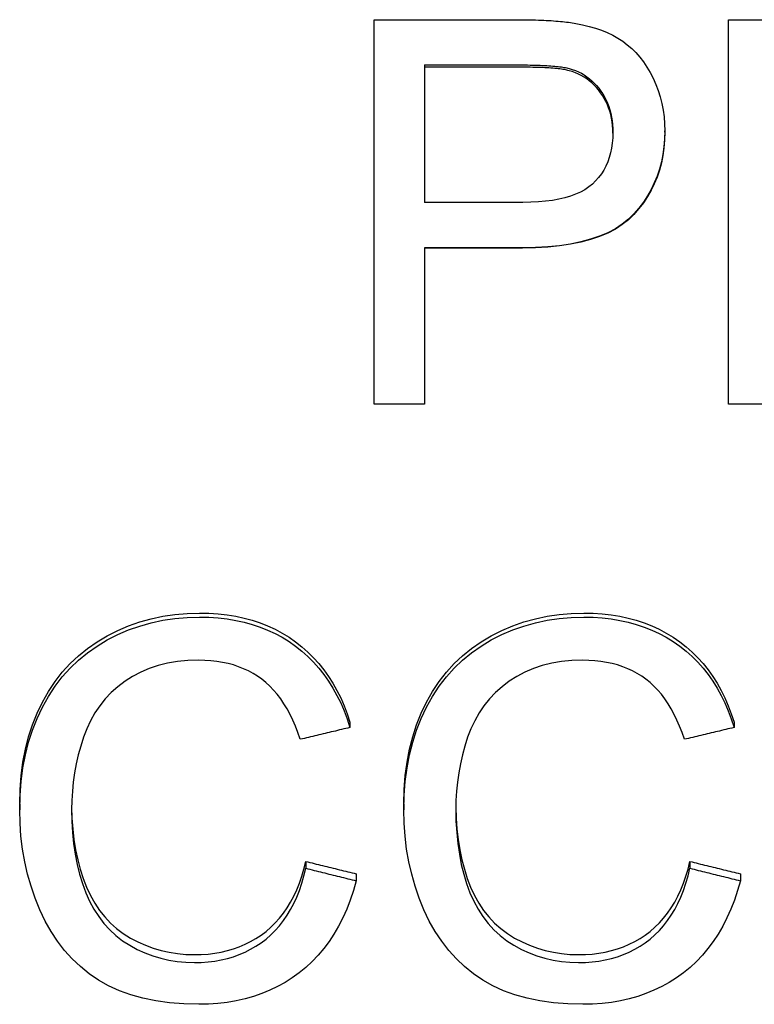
# Model space of a CAD drawing. Header units: millimetres. Extents: x 180 to 491, y 4 to 406.
# Tile 3 of 16: x 223 to 236, y 160 to 179. Entities that reach past the tile are written whole.
import ezdxf

# ---------------------------------------------------------------- set-up
doc = ezdxf.new("R2010")
doc.units = ezdxf.units.MM
doc.layers.add('DETAIL', color=2, linetype='Continuous')

msp = doc.modelspace()

# ---------------------------------------------------------------- linework, layer by layer
at = {"layer": 'DETAIL'}
for p, q in [((229.359, 178.598), (232, 178.598)), ((229.359, 171.527), (229.359, 178.598)), ((235.879, 178.598), (236.829, 178.598)), ((235.879, 171.527), (235.879, 178.598)), ((230.288, 177.765), (230.288, 175.238)), ((230.288, 177.765), (232.08, 177.765)), ((232.08, 177.724), (230.288, 177.724)), ((234.705, 176.527), (234.705, 176.554)), ((232.096, 175.238), (230.288, 175.238)), ((230.288, 174.402), (230.288, 171.527)), ((232.086, 174.402), (230.288, 174.402)), ((232.086, 174.399), (230.288, 174.399)), ((230.288, 171.527), (229.359, 171.527)), ((236.765, 171.527), (235.879, 171.527)), ((228.914, 165.677), (228.914, 165.581)), ((235.978, 165.677), (235.978, 165.581)), ((222.842, 164.18), (222.842, 164.067)), ((229.906, 164.18), (229.906, 164.067)), ((228.103, 163.119), (228.103, 162.993)), ((235.167, 163.119), (235.167, 162.993)), ((229.031, 162.892), (229.031, 162.763)), ((236.095, 162.892), (236.095, 162.763))]:
    msp.add_line(p, q, dxfattribs=at)
at = {"layer": 'DETAIL', "flags": 128}
for points in [[(232, 178.598), (232.058, 178.598), (232.115, 178.598), (232.17, 178.597), (232.224, 178.596), (232.277, 178.595), (232.329, 178.594), (232.38, 178.592), (232.43, 178.59), (232.478, 178.588), (232.525, 178.586), (232.572, 178.584), (232.617, 178.581), (232.661, 178.578), (232.703, 178.574), (232.745, 178.571), (232.785, 178.567), (232.825, 178.563), (232.863, 178.559), (232.9, 178.554), (232.936, 178.55), (232.97, 178.545), (233.004, 178.54), (233.036, 178.534), (233.067, 178.528)], [(233.067, 178.528), (233.194, 178.504), (233.316, 178.476), (233.432, 178.442), (233.542, 178.404), (233.648, 178.36), (233.748, 178.312), (233.842, 178.259), (233.932, 178.201), (234.016, 178.137), (234.097, 178.068), (234.173, 177.992), (234.245, 177.91), (234.313, 177.822), (234.377, 177.727), (234.437, 177.627), (234.492, 177.521), (234.542, 177.409), (234.585, 177.296), (234.622, 177.179), (234.652, 177.06), (234.675, 176.937), (234.692, 176.812), (234.702, 176.685), (234.705, 176.554)], [(232.08, 177.765), (232.132, 177.765), (232.183, 177.765), (232.232, 177.764), (232.279, 177.763), (232.326, 177.762), (232.371, 177.761), (232.414, 177.76), (232.456, 177.758), (232.497, 177.756), (232.537, 177.754), (232.575, 177.752), (232.611, 177.749), (232.647, 177.746), (232.681, 177.743), (232.713, 177.74), (232.744, 177.737), (232.774, 177.733), (232.803, 177.729), (232.83, 177.725), (232.856, 177.72), (232.88, 177.716), (232.903, 177.711), (232.925, 177.706), (232.945, 177.701)], [(232.945, 177.66), (232.925, 177.666), (232.903, 177.671), (232.88, 177.675), (232.856, 177.68), (232.83, 177.684), (232.803, 177.688), (232.774, 177.692), (232.744, 177.696), (232.713, 177.699), (232.681, 177.702), (232.647, 177.705), (232.611, 177.708), (232.575, 177.711), (232.537, 177.713), (232.497, 177.715), (232.456, 177.717), (232.414, 177.719), (232.371, 177.72), (232.326, 177.721), (232.279, 177.722), (232.232, 177.723), (232.183, 177.724), (232.132, 177.724), (232.08, 177.724)], [(232.945, 177.701), (233.004, 177.683), (233.062, 177.662), (233.117, 177.639), (233.171, 177.612), (233.223, 177.582), (233.272, 177.549), (233.32, 177.513), (233.366, 177.474), (233.409, 177.431), (233.451, 177.386), (233.491, 177.338), (233.529, 177.286), (233.564, 177.233), (233.597, 177.177), (233.626, 177.12), (233.652, 177.061), (233.675, 177), (233.695, 176.938), (233.712, 176.874), (233.726, 176.808), (233.737, 176.74), (233.744, 176.671), (233.749, 176.6), (233.75, 176.527)], [(233.75, 176.513), (233.748, 176.584), (233.743, 176.654), (233.735, 176.721), (233.724, 176.787), (233.71, 176.852), (233.693, 176.914), (233.672, 176.975), (233.649, 177.035), (233.623, 177.093), (233.593, 177.148), (233.561, 177.203), (233.526, 177.255), (233.488, 177.306), (233.448, 177.353), (233.407, 177.397), (233.363, 177.438), (233.317, 177.476), (233.27, 177.512), (233.221, 177.544), (233.169, 177.573), (233.116, 177.599), (233.061, 177.623), (233.004, 177.643), (232.945, 177.66)], [(234.705, 176.554), (234.701, 176.406), (234.69, 176.262), (234.67, 176.121), (234.642, 175.984), (234.607, 175.852), (234.563, 175.722), (234.512, 175.597), (234.453, 175.476), (234.386, 175.358), (234.311, 175.244), (234.228, 175.134), (234.137, 175.028), (234.036, 174.928), (233.922, 174.837), (233.796, 174.754), (233.657, 174.68), (233.505, 174.615), (233.34, 174.559), (233.163, 174.511), (232.973, 174.472), (232.77, 174.441), (232.555, 174.419), (232.327, 174.406), (232.086, 174.402)], [(234.705, 176.527), (234.701, 176.38), (234.69, 176.238), (234.67, 176.099), (234.642, 175.963), (234.607, 175.832), (234.563, 175.704), (234.512, 175.581), (234.453, 175.461), (234.386, 175.344), (234.311, 175.232), (234.228, 175.123), (234.137, 175.018), (234.036, 174.919), (233.922, 174.829), (233.796, 174.747), (233.657, 174.674), (233.505, 174.61), (233.34, 174.554), (233.163, 174.506), (232.973, 174.468), (232.77, 174.438), (232.555, 174.416), (232.327, 174.403), (232.086, 174.399)], [(233.75, 176.527), (233.748, 176.427), (233.74, 176.33), (233.727, 176.237), (233.709, 176.148), (233.685, 176.063), (233.656, 175.982), (233.622, 175.905), (233.583, 175.831), (233.539, 175.761), (233.489, 175.696), (233.434, 175.634), (233.374, 175.576), (233.308, 175.522), (233.234, 175.472), (233.153, 175.428), (233.065, 175.388), (232.97, 175.353), (232.867, 175.323), (232.757, 175.297), (232.639, 175.276), (232.514, 175.259), (232.382, 175.248), (232.243, 175.241), (232.096, 175.238)], [(222.842, 164.18), (222.849, 164.443), (222.868, 164.697), (222.901, 164.943), (222.947, 165.181), (223.006, 165.41), (223.078, 165.632), (223.163, 165.845), (223.261, 166.049), (223.371, 166.244), (223.492, 166.427), (223.625, 166.597), (223.768, 166.756), (223.922, 166.902), (224.087, 167.037), (224.264, 167.159), (224.451, 167.269), (224.646, 167.367), (224.846, 167.451), (225.051, 167.523), (225.261, 167.581), (225.476, 167.627), (225.696, 167.659), (225.921, 167.679), (226.15, 167.686)], [(226.15, 167.686), (226.323, 167.682), (226.491, 167.671), (226.655, 167.652), (226.814, 167.627), (226.968, 167.593), (227.117, 167.553), (227.262, 167.505), (227.402, 167.45), (227.538, 167.387), (227.669, 167.317), (227.795, 167.24), (227.916, 167.156), (228.032, 167.065), (228.142, 166.968), (228.247, 166.865), (228.345, 166.756), (228.437, 166.641), (228.523, 166.521), (228.603, 166.395), (228.677, 166.263), (228.745, 166.125), (228.808, 165.982), (228.864, 165.832), (228.914, 165.677)], [(229.906, 164.18), (229.913, 164.443), (229.932, 164.697), (229.965, 164.943), (230.011, 165.181), (230.07, 165.41), (230.142, 165.632), (230.227, 165.845), (230.325, 166.049), (230.435, 166.244), (230.557, 166.427), (230.689, 166.597), (230.832, 166.756), (230.986, 166.902), (231.151, 167.037), (231.328, 167.159), (231.515, 167.269), (231.71, 167.367), (231.91, 167.451), (232.115, 167.523), (232.325, 167.581), (232.54, 167.627), (232.76, 167.659), (232.985, 167.679), (233.214, 167.686)], [(233.214, 167.686), (233.387, 167.682), (233.555, 167.671), (233.719, 167.652), (233.878, 167.627), (234.032, 167.593), (234.181, 167.553), (234.326, 167.505), (234.466, 167.45), (234.602, 167.387), (234.733, 167.317), (234.859, 167.24), (234.98, 167.156), (235.096, 167.065), (235.207, 166.968), (235.311, 166.865), (235.409, 166.756), (235.501, 166.641), (235.587, 166.521), (235.667, 166.395), (235.741, 166.263), (235.81, 166.125), (235.872, 165.982), (235.928, 165.832), (235.978, 165.677)], [(222.842, 164.067), (222.849, 164.332), (222.868, 164.589), (222.901, 164.838), (222.947, 165.078), (223.006, 165.311), (223.078, 165.534), (223.163, 165.75), (223.261, 165.957), (223.371, 166.154), (223.492, 166.339), (223.625, 166.511), (223.768, 166.671), (223.922, 166.82), (224.087, 166.955), (224.264, 167.079), (224.451, 167.191), (224.646, 167.289), (224.846, 167.375), (225.051, 167.447), (225.261, 167.507), (225.476, 167.553), (225.696, 167.586), (225.921, 167.605), (226.15, 167.612)], [(226.15, 167.612), (226.323, 167.608), (226.491, 167.597), (226.655, 167.578), (226.814, 167.552), (226.968, 167.519), (227.117, 167.478), (227.262, 167.429), (227.402, 167.374), (227.538, 167.31), (227.669, 167.24), (227.795, 167.162), (227.916, 167.076), (228.032, 166.984), (228.142, 166.886), (228.247, 166.782), (228.345, 166.672), (228.437, 166.556), (228.523, 166.434), (228.603, 166.307), (228.677, 166.173), (228.745, 166.034), (228.808, 165.889), (228.864, 165.738), (228.914, 165.581)], [(229.906, 164.067), (229.913, 164.332), (229.932, 164.589), (229.965, 164.838), (230.011, 165.078), (230.07, 165.311), (230.142, 165.534), (230.227, 165.75), (230.325, 165.957), (230.435, 166.154), (230.557, 166.339), (230.689, 166.511), (230.832, 166.671), (230.986, 166.82), (231.151, 166.955), (231.328, 167.079), (231.515, 167.191), (231.71, 167.289), (231.91, 167.375), (232.115, 167.447), (232.325, 167.507), (232.54, 167.553), (232.76, 167.586), (232.985, 167.605), (233.214, 167.612)], [(233.214, 167.612), (233.387, 167.608), (233.555, 167.597), (233.719, 167.578), (233.878, 167.552), (234.032, 167.519), (234.181, 167.478), (234.326, 167.429), (234.466, 167.374), (234.602, 167.31), (234.733, 167.24), (234.859, 167.162), (234.98, 167.076), (235.096, 166.984), (235.207, 166.886), (235.311, 166.782), (235.409, 166.672), (235.501, 166.556), (235.587, 166.434), (235.667, 166.307), (235.741, 166.173), (235.81, 166.034), (235.872, 165.889), (235.928, 165.738), (235.978, 165.581)], [(226.129, 166.818), (225.932, 166.812), (225.742, 166.794), (225.561, 166.763), (225.389, 166.721), (225.224, 166.667), (225.067, 166.601), (224.919, 166.522), (224.779, 166.432), (224.648, 166.332), (224.527, 166.223), (224.417, 166.106), (224.316, 165.982), (224.226, 165.849), (224.146, 165.707), (224.076, 165.558), (224.016, 165.401), (223.965, 165.239), (223.92, 165.076), (223.883, 164.911), (223.852, 164.746), (223.828, 164.579), (223.811, 164.411), (223.801, 164.242), (223.797, 164.072)], [(228.002, 165.364), (227.959, 165.487), (227.914, 165.605), (227.865, 165.717), (227.814, 165.823), (227.76, 165.924), (227.702, 166.019), (227.642, 166.108), (227.578, 166.192), (227.512, 166.27), (227.442, 166.342), (227.37, 166.409), (227.295, 166.469), (227.216, 166.525), (227.134, 166.576), (227.049, 166.622), (226.96, 166.663), (226.868, 166.699), (226.772, 166.731), (226.674, 166.757), (226.571, 166.779), (226.466, 166.796), (226.357, 166.808), (226.245, 166.815), (226.129, 166.818)], [(233.193, 166.818), (232.996, 166.812), (232.806, 166.794), (232.625, 166.763), (232.453, 166.721), (232.288, 166.667), (232.131, 166.601), (231.983, 166.522), (231.843, 166.432), (231.712, 166.332), (231.591, 166.223), (231.481, 166.106), (231.38, 165.982), (231.29, 165.849), (231.21, 165.707), (231.14, 165.558), (231.08, 165.401), (231.029, 165.239), (230.984, 165.076), (230.947, 164.911), (230.916, 164.746), (230.892, 164.579), (230.875, 164.411), (230.865, 164.242), (230.861, 164.072)], [(235.066, 165.364), (235.023, 165.487), (234.978, 165.605), (234.929, 165.717), (234.878, 165.823), (234.824, 165.924), (234.766, 166.019), (234.706, 166.108), (234.642, 166.192), (234.576, 166.27), (234.506, 166.342), (234.434, 166.409), (234.359, 166.469), (234.28, 166.525), (234.198, 166.576), (234.113, 166.622), (234.024, 166.663), (233.932, 166.699), (233.836, 166.731), (233.738, 166.757), (233.635, 166.779), (233.53, 166.796), (233.421, 166.808), (233.309, 166.815), (233.193, 166.818)], [(228.914, 165.581), (228.876, 165.572), (228.838, 165.563), (228.8, 165.554), (228.762, 165.545), (228.724, 165.536), (228.686, 165.527), (228.648, 165.517), (228.61, 165.508), (228.572, 165.499), (228.534, 165.49), (228.496, 165.481), (228.458, 165.472), (228.42, 165.463), (228.382, 165.454), (228.344, 165.445), (228.306, 165.436), (228.268, 165.427), (228.23, 165.418), (228.192, 165.409), (228.154, 165.4), (228.116, 165.391), (228.078, 165.382), (228.04, 165.373), (228.002, 165.364)], [(235.978, 165.581), (235.94, 165.572), (235.902, 165.563), (235.864, 165.554), (235.826, 165.545), (235.788, 165.536), (235.75, 165.527), (235.712, 165.517), (235.674, 165.508), (235.636, 165.499), (235.598, 165.49), (235.56, 165.481), (235.522, 165.472), (235.484, 165.463), (235.446, 165.454), (235.408, 165.445), (235.37, 165.436), (235.332, 165.427), (235.294, 165.418), (235.256, 165.409), (235.218, 165.4), (235.18, 165.391), (235.142, 165.382), (235.104, 165.373), (235.066, 165.364)], [(226.134, 160.491), (225.858, 160.498), (225.595, 160.519), (225.345, 160.553), (225.108, 160.602), (224.885, 160.665), (224.675, 160.741), (224.477, 160.831), (224.293, 160.936), (224.121, 161.053), (223.96, 161.184), (223.809, 161.326), (223.669, 161.482), (223.539, 161.65), (223.42, 161.83), (223.311, 162.023), (223.213, 162.229), (223.126, 162.444), (223.051, 162.663), (222.987, 162.886), (222.935, 163.114), (222.894, 163.345), (222.865, 163.582), (222.848, 163.822), (222.842, 164.067)], [(223.797, 164.072), (223.801, 163.856), (223.814, 163.648), (223.834, 163.446), (223.863, 163.251), (223.899, 163.064), (223.944, 162.884), (223.997, 162.71), (224.059, 162.544), (224.129, 162.387), (224.207, 162.24), (224.295, 162.103), (224.391, 161.977), (224.497, 161.861), (224.611, 161.756), (224.735, 161.661), (224.867, 161.576), (225.005, 161.501), (225.146, 161.437), (225.29, 161.382), (225.437, 161.338), (225.587, 161.303), (225.74, 161.278), (225.896, 161.263), (226.054, 161.258)], [(223.798, 164.125), (223.804, 163.916), (223.818, 163.714), (223.84, 163.519), (223.871, 163.33), (223.909, 163.149), (223.955, 162.974), (224.009, 162.806), (224.071, 162.645), (224.142, 162.493), (224.221, 162.351), (224.309, 162.219), (224.406, 162.097), (224.511, 161.986), (224.625, 161.884), (224.748, 161.792), (224.88, 161.71), (225.017, 161.638), (225.156, 161.576), (225.299, 161.523), (225.444, 161.48), (225.592, 161.447), (225.743, 161.423), (225.897, 161.408), (226.054, 161.404)], [(233.198, 160.491), (232.922, 160.498), (232.659, 160.519), (232.409, 160.553), (232.172, 160.602), (231.949, 160.665), (231.739, 160.741), (231.541, 160.831), (231.357, 160.936), (231.185, 161.053), (231.024, 161.184), (230.873, 161.326), (230.733, 161.482), (230.603, 161.65), (230.484, 161.83), (230.375, 162.023), (230.277, 162.229), (230.19, 162.444), (230.115, 162.663), (230.051, 162.886), (229.999, 163.114), (229.958, 163.345), (229.929, 163.582), (229.912, 163.822), (229.906, 164.067)], [(230.861, 164.072), (230.865, 163.856), (230.878, 163.648), (230.898, 163.446), (230.927, 163.251), (230.963, 163.064), (231.008, 162.884), (231.061, 162.71), (231.123, 162.544), (231.193, 162.387), (231.271, 162.24), (231.359, 162.103), (231.456, 161.977), (231.561, 161.861), (231.675, 161.756), (231.799, 161.661), (231.931, 161.576), (232.069, 161.501), (232.21, 161.437), (232.354, 161.382), (232.501, 161.338), (232.651, 161.303), (232.804, 161.278), (232.96, 161.263), (233.118, 161.258)], [(230.862, 164.125), (230.868, 163.916), (230.882, 163.714), (230.904, 163.519), (230.935, 163.33), (230.973, 163.149), (231.019, 162.974), (231.073, 162.806), (231.135, 162.645), (231.206, 162.493), (231.285, 162.351), (231.373, 162.219), (231.47, 162.097), (231.575, 161.986), (231.689, 161.884), (231.812, 161.792), (231.944, 161.71), (232.081, 161.638), (232.22, 161.576), (232.363, 161.523), (232.508, 161.48), (232.656, 161.447), (232.808, 161.423), (232.961, 161.408), (233.118, 161.404)], [(226.054, 161.404), (226.182, 161.407), (226.307, 161.415), (226.429, 161.43), (226.547, 161.451), (226.662, 161.478), (226.773, 161.511), (226.881, 161.55), (226.986, 161.594), (227.088, 161.645), (227.186, 161.702), (227.28, 161.764), (227.372, 161.833), (227.459, 161.908), (227.542, 161.988), (227.62, 162.075), (227.693, 162.167), (227.761, 162.265), (227.824, 162.369), (227.883, 162.479), (227.936, 162.595), (227.985, 162.717), (228.029, 162.845), (228.068, 162.979), (228.103, 163.119)], [(226.054, 161.258), (226.182, 161.261), (226.307, 161.27), (226.429, 161.285), (226.547, 161.306), (226.662, 161.333), (226.773, 161.367), (226.881, 161.406), (226.986, 161.451), (227.088, 161.502), (227.186, 161.56), (227.28, 161.623), (227.372, 161.692), (227.459, 161.768), (227.542, 161.849), (227.62, 161.937), (227.693, 162.03), (227.761, 162.129), (227.824, 162.235), (227.883, 162.346), (227.936, 162.463), (227.985, 162.587), (228.029, 162.716), (228.068, 162.851), (228.103, 162.993)], [(228.103, 163.119), (228.142, 163.109), (228.18, 163.1), (228.219, 163.09), (228.258, 163.081), (228.296, 163.071), (228.335, 163.062), (228.374, 163.052), (228.412, 163.043), (228.451, 163.033), (228.49, 163.024), (228.528, 163.015), (228.567, 163.005), (228.606, 162.996), (228.644, 162.986), (228.683, 162.977), (228.722, 162.967), (228.76, 162.958), (228.799, 162.948), (228.838, 162.939), (228.877, 162.929), (228.915, 162.92), (228.954, 162.91), (228.993, 162.901), (229.031, 162.892)], [(228.103, 162.993), (228.142, 162.983), (228.18, 162.974), (228.219, 162.964), (228.258, 162.954), (228.296, 162.945), (228.335, 162.935), (228.374, 162.926), (228.412, 162.916), (228.451, 162.907), (228.49, 162.897), (228.528, 162.887), (228.567, 162.878), (228.606, 162.868), (228.644, 162.859), (228.683, 162.849), (228.722, 162.84), (228.76, 162.83), (228.799, 162.821), (228.838, 162.811), (228.877, 162.801), (228.915, 162.792), (228.954, 162.782), (228.993, 162.773), (229.031, 162.763)], [(233.118, 161.404), (233.246, 161.407), (233.371, 161.415), (233.493, 161.43), (233.611, 161.451), (233.726, 161.478), (233.837, 161.511), (233.945, 161.55), (234.05, 161.594), (234.152, 161.645), (234.25, 161.702), (234.345, 161.764), (234.436, 161.833), (234.523, 161.908), (234.606, 161.988), (234.684, 162.075), (234.757, 162.167), (234.825, 162.265), (234.888, 162.369), (234.947, 162.479), (235, 162.595), (235.049, 162.717), (235.093, 162.845), (235.133, 162.979), (235.167, 163.119)], [(233.118, 161.258), (233.246, 161.261), (233.371, 161.27), (233.493, 161.285), (233.611, 161.306), (233.726, 161.333), (233.837, 161.367), (233.945, 161.406), (234.05, 161.451), (234.152, 161.502), (234.25, 161.56), (234.345, 161.623), (234.436, 161.692), (234.523, 161.768), (234.606, 161.849), (234.684, 161.937), (234.757, 162.03), (234.825, 162.129), (234.888, 162.235), (234.947, 162.346), (235, 162.463), (235.049, 162.587), (235.093, 162.716), (235.133, 162.851), (235.167, 162.993)], [(235.167, 163.119), (235.206, 163.109), (235.244, 163.1), (235.283, 163.09), (235.322, 163.081), (235.36, 163.071), (235.399, 163.062), (235.438, 163.052), (235.476, 163.043), (235.515, 163.033), (235.554, 163.024), (235.592, 163.015), (235.631, 163.005), (235.67, 162.996), (235.708, 162.986), (235.747, 162.977), (235.786, 162.967), (235.825, 162.958), (235.863, 162.948), (235.902, 162.939), (235.941, 162.929), (235.979, 162.92), (236.018, 162.91), (236.057, 162.901), (236.095, 162.892)], [(235.167, 162.993), (235.206, 162.983), (235.244, 162.974), (235.283, 162.964), (235.322, 162.954), (235.36, 162.945), (235.399, 162.935), (235.438, 162.926), (235.476, 162.916), (235.515, 162.907), (235.554, 162.897), (235.592, 162.887), (235.631, 162.878), (235.67, 162.868), (235.708, 162.859), (235.747, 162.849), (235.786, 162.84), (235.825, 162.83), (235.863, 162.821), (235.902, 162.811), (235.941, 162.801), (235.979, 162.792), (236.018, 162.782), (236.057, 162.773), (236.095, 162.763)], [(229.031, 162.763), (228.979, 162.581), (228.921, 162.406), (228.856, 162.239), (228.784, 162.079), (228.707, 161.927), (228.622, 161.782), (228.532, 161.645), (228.435, 161.515), (228.332, 161.393), (228.222, 161.278), (228.105, 161.17), (227.983, 161.07), (227.855, 160.977), (227.722, 160.893), (227.584, 160.816), (227.442, 160.748), (227.295, 160.688), (227.143, 160.635), (226.987, 160.591), (226.826, 160.555), (226.66, 160.527), (226.489, 160.507), (226.314, 160.495), (226.134, 160.491)], [(236.095, 162.763), (236.043, 162.581), (235.985, 162.406), (235.92, 162.239), (235.848, 162.079), (235.771, 161.927), (235.686, 161.782), (235.596, 161.645), (235.499, 161.515), (235.396, 161.393), (235.286, 161.278), (235.17, 161.17), (235.047, 161.07), (234.919, 160.977), (234.786, 160.893), (234.648, 160.816), (234.506, 160.748), (234.359, 160.688), (234.207, 160.635), (234.051, 160.591), (233.89, 160.555), (233.724, 160.527), (233.553, 160.507), (233.378, 160.495), (233.198, 160.491)]]:
    msp.add_lwpolyline(points, dxfattribs=at)

doc.saveas('drawing.dxf')
